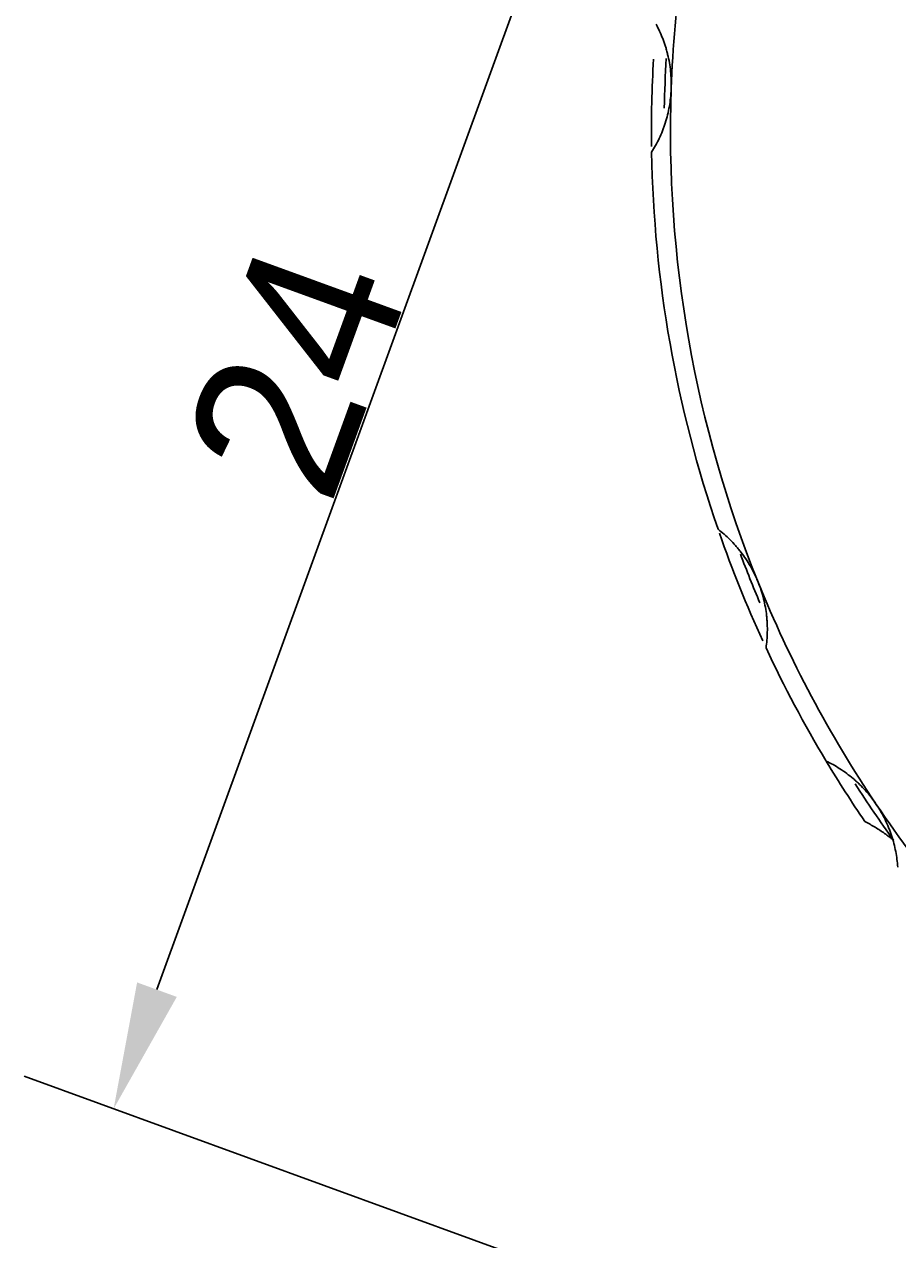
# Model space of a CAD drawing. Header units: millimetres. Extents: x 10970 to 13470, y -3153 to -1153.
# Tile 14 of 18: x 12414 to 12690, y -2668 to -2284. Entities that reach past the tile are written whole.
import ezdxf

# ---------------------------------------------------------------- set-up
doc = ezdxf.new("R2010")
doc.units = ezdxf.units.MM
doc.dimstyles.new('ISO-25', dxfattribs={"dimtxt": 2.5, "dimasz": 40, "dimexe": 30, "dimexo": 0.625, "dimtad": 1, "dimdec": 4, "dimdsep": 46, "dimlunit": 6, "dimtxsty": 'Standard', "dimcen": 2.5, "dimadec": 0, "dimazin": 0, "dimtfac": 1, "dimtdec": 4, "dimtmove": 0, "dimatfit": 3, "dimfxl": 1, "dimtolj": 1, "dimtzin": 0, "dimarcsym": 0})

# ---------------------------------------------------------------- blocks, each defined once
blk = doc.blocks.new('*D56')
at = {"color": 0, "lineweight": -2}
for p, q in [((12997.72, -2317.87), (12578.55, -2165.3)), ((12593.06, -2213.15), (12456.25, -2589.03)), ((12833.55, -2768.92), (12414.38, -2616.36))]:
    blk.add_line(p, q, dxfattribs=at)
at = {"color": 0}
for points in [[(12599.32, -2215.43), (12586.79, -2210.87), (12606.74, -2175.56)], [(12449.98, -2586.75), (12462.51, -2591.31), (12442.57, -2626.62)]]:
    blk.add_solid(points, dxfattribs=at)
at = {"layer": 'Defpoints', "color": 0}
for p in [(12998.31, -2318.08), (12442.57, -2626.62), (12834.14, -2769.14)]:
    blk.add_point(p, dxfattribs=at)
at = {"color": 0, "insert": (12500.08, -2393.68), "char_height": 2.5, "attachment_point": 5, "rotation": 70}
blk.add_mtext('\\A1;{{\\H20x;24}}', dxfattribs=at)

msp = doc.modelspace()

# ---------------------------------------------------------------- linework, layer by layer
at = {"color": 7, "linetype": 'Continuous'}
for radius, start, end in [(380, 166, 178), (386, 176.6366675, 180.7350584), (382, 176.5637551, 178.9165358), (380, 178, 202), (386, 180.9987854, 199.0012146), (386, 199.1947053, 204.633479), (382, 200.4659633, 202.9457756), (380, 202, 214), (386, 204.9987854, 211.0012146), (386, 211.0402693, 214.3633325), (382, 212.6409025, 215.8529309), (380, 214, 226)]:
    msp.add_arc((12998.30917, -2318.08494), radius, start, end, dxfattribs=at)
for points, knots in [([(12613.7773, -2284.45098), (12614.5523, -2285.88907), (12615.25021, -2287.39383), (12616.1685, -2289.76347), (12616.45308, -2290.57218), (12616.84513, -2291.81587), (12616.97, -2292.23555), (12617.20758, -2293.08563), (12617.32053, -2293.51707), (12617.84916, -2295.68487), (12618.15907, -2297.45751), (12618.44328, -2300.17824), (12618.5078, -2301.09547), (12618.55668, -2302.48773), (12618.56496, -2302.9551), (12618.56508, -2303.88881), (12618.55697, -2304.35587), (12618.54065, -2304.82313)], [0, 0, 0, 0, 0.25, 0.25, 0.375, 0.375, 0.4375, 0.4375, 0.5, 0.5, 0.75, 0.75, 0.875, 0.875, 0.9375, 0.9375, 1, 1, 1, 1]), ([(12612.36781, -2324.81339), (12613.24125, -2323.43286), (12614.04242, -2321.98045), (12615.12377, -2319.68064), (12615.46407, -2318.89375), (12615.94192, -2317.68044), (12616.09576, -2317.27049), (12616.39206, -2316.43905), (12616.53483, -2316.01654), (12617.21339, -2313.8909), (12617.6462, -2312.14419), (12618.11951, -2309.44992), (12618.24785, -2308.53942), (12618.39373, -2307.15397), (12618.43459, -2306.68831), (12618.49985, -2305.75688), (12618.52434, -2305.2904), (12618.54065, -2304.82313)], [0, 0, 0, 0, 0.25, 0.25, 0.375, 0.375, 0.4375, 0.4375, 0.5, 0.5, 0.75, 0.75, 0.875, 0.875, 0.9375, 0.9375, 1, 1, 1, 1]), ([(12633.34166, -2443.76199), (12634.63459, -2444.76053), (12635.88419, -2445.85133), (12637.68691, -2447.64261), (12638.27583, -2448.26564), (12639.13984, -2449.24235), (12639.42461, -2449.57496), (12639.98741, -2450.25492), (12640.26607, -2450.60312), (12641.63073, -2452.36849), (12642.63485, -2453.86182), (12644.0011, -2456.23173), (12644.43312, -2457.04342), (12645.04405, -2458.29543), (12645.24171, -2458.71903), (12645.62159, -2459.57197), (12645.80416, -2460.00194), (12645.9793, -2460.43545)], [0, 0, 0, 0, 0.25, 0.25, 0.375, 0.375, 0.4375, 0.4375, 0.5, 0.5, 0.75, 0.75, 0.875, 0.875, 0.9375, 0.9375, 1, 1, 1, 1]), ([(12648.4709, -2481.20817), (12648.70731, -2479.59174), (12648.84847, -2477.93903), (12648.90091, -2475.39823), (12648.89174, -2474.54096), (12648.83478, -2473.23818), (12648.80858, -2472.8011), (12648.74109, -2471.92103), (12648.69966, -2471.47698), (12648.45498, -2469.25911), (12648.13993, -2467.48737), (12647.47645, -2464.83352), (12647.22337, -2463.94954), (12646.79312, -2462.62453), (12646.64105, -2462.18251), (12646.32181, -2461.30507), (12646.15445, -2460.86895), (12645.9793, -2460.43545)], [0, 0, 0, 0, 0.25, 0.25, 0.375, 0.375, 0.4375, 0.4375, 0.5, 0.5, 0.75, 0.75, 0.875, 0.875, 0.9375, 0.9375, 1, 1, 1, 1]), ([(12683.27489, -2530.57825), (12682.22716, -2529.02492), (12681.09204, -2527.57607), (12679.2694, -2525.54607), (12678.64176, -2524.89339), (12677.67081, -2523.94955), (12677.34225, -2523.6408), (12676.67532, -2523.03498), (12676.33616, -2522.73726), (12674.63235, -2521.29132), (12673.23545, -2520.26183), (12671.09596, -2518.88055), (12670.37539, -2518.44746), (12668.92008, -2517.63302), (12668.18424, -2517.25123), (12667.4468, -2516.89665)], [0, 0, 0, 0, 0.25, 0.25, 0.375, 0.375, 0.4375, 0.4375, 0.5, 0.5, 0.75, 0.75, 0.875, 0.875, 1, 1, 1, 1]), ([(12683.27489, -2530.57825), (12684.32262, -2532.13157), (12685.24074, -2533.72679), (12686.44016, -2536.17716), (12686.8102, -2537.00359), (12687.32159, -2538.25741), (12687.48476, -2538.67771), (12687.79664, -2539.52302), (12687.94563, -2539.949), (12688.64803, -2542.07042), (12689.07926, -2543.75125), (12689.5585, -2546.25239), (12689.69012, -2547.08273), (12689.90008, -2548.73716), (12689.97843, -2549.56244), (12690.03094, -2550.37901)], [0, 0, 0, 0, 0.25, 0.25, 0.375, 0.375, 0.4375, 0.4375, 0.5, 0.5, 0.75, 0.75, 0.875, 0.875, 1, 1, 1, 1])]:
    msp.add_open_spline(points, degree=3, knots=knots, dxfattribs=at)
msp.add_open_spline([(12679.67586, -2535.95833), (12680.77625, -2536.54138), (12682.91306, -2537.76136), (12685.91973, -2539.72896), (12687.78885, -2541.11626), (12688.68935, -2541.8249)], degree=3, dxfattribs=at)

# ---------------------------------------------------------------- dimensions: what is measured, and where the dimension line sits
dim = msp.add_linear_dim(base=(12442.56825, -2626.61712), p1=(12998.30917, -2318.08494), p2=(12834.1395, -2769.1374), angle=250, text='{{\\H20x;24}}', dimstyle='ISO-25')
dim.commit()
dim.dimension.update_dxf_attribs({"geometry": '*D56', "text_midpoint": (12524.16047, -2402.44434), "dimtype": 161})

doc.saveas('drawing.dxf')
